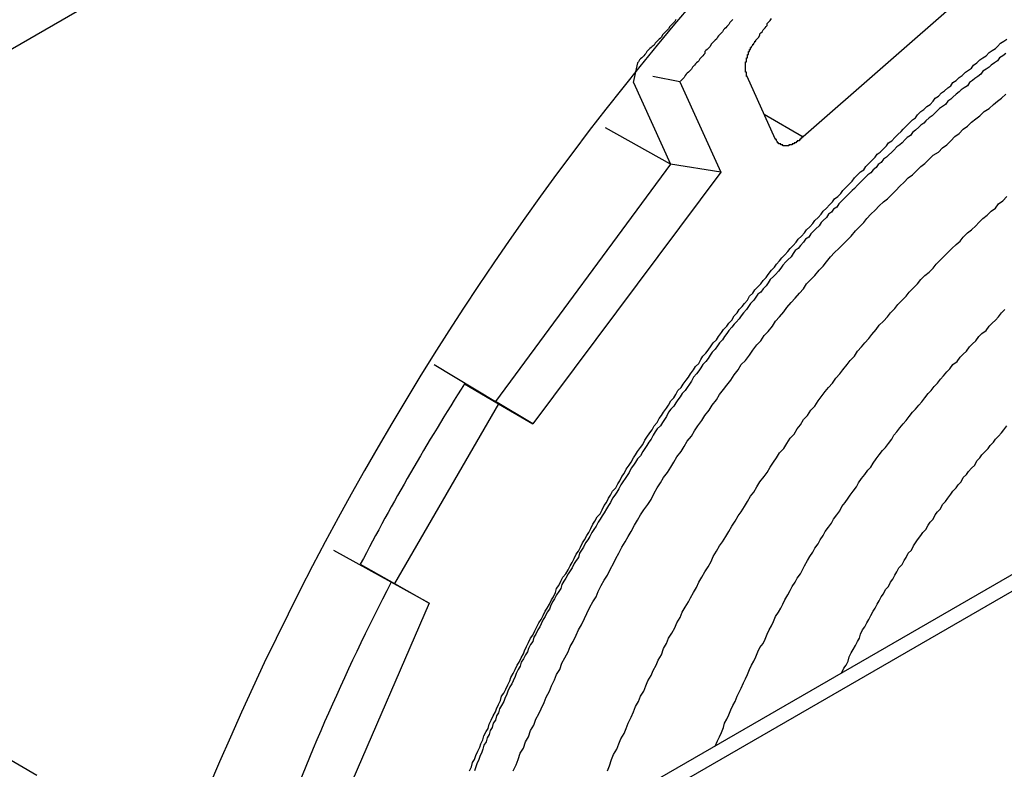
# Model space of a CAD drawing. Header units: millimetres. Extents: x 7187 to 8806, y -3756 to -2918.
# Tile 227 of 250: x 8505.03 to 8514.52, y -3280.03 to -3272.8. Entities that reach past the tile are written whole.
import ezdxf

# ---------------------------------------------------------------- set-up
doc = ezdxf.new("R2010")
doc.units = ezdxf.units.MM
doc.header["$LTSCALE"] = 3

msp = doc.modelspace()

# ---------------------------------------------------------------- linework, layer by layer
at = {"linetype": 'Continuous', "lineweight": 30}
for p, q in [((8493.0149, -3279.9703), (8563.0185, -3239.5581)), ((8531.8186, -3268.2079), (8510.6389, -3280.4347)), ((8532.0516, -3268.2354), (8510.8827, -3280.4559)), ((8514.2768, -3272.4442), (8512.5826, -3273.9261)), ((8510.9459, -3273.4026), (8510.9875, -3273.212)), ((8511.3942, -3273.3965), (8511.1332, -3273.3468)), ((8512.3133, -3273.9452), (8512.0421, -3273.3458)), ((8510.9459, -3273.4026), (8511.3028, -3274.1916)), ((8511.3942, -3273.3965), (8511.789, -3274.2693)), ((8512.2063, -3273.7088), (8512.5825, -3273.926)), ((8511.3027, -3274.1916), (8510.6779, -3273.8398)), ((8511.3027, -3274.1916), (8509.6168, -3276.4819)), ((8511.789, -3274.2693), (8511.3027, -3274.1916)), ((8511.789, -3274.2693), (8509.9768, -3276.6955)), ((8509.0261, -3276.1248), (8509.6168, -3276.4819)), ((8509.3186, -3276.3098), (8509.644, -3276.5033)), ((8509.9768, -3276.6955), (8509.6168, -3276.4819)), ((8509.644, -3276.5033), (8508.644, -3278.2354)), ((8509.644, -3276.5033), (8509.9768, -3276.6955)), ((8508.6118, -3278.2226), (8508.0587, -3277.918)), ((8505.1948, -3280.0877), (8501.6593, -3278.046)), ((8508.3137, -3278.0504), (8508.644, -3278.2354)), ((8508.9767, -3278.4275), (8508.6118, -3278.2226)), ((8508.644, -3278.2354), (8508.9767, -3278.4275)), ((8508.9767, -3278.4275), (8507.8306, -3281.0701))]:
    msp.add_line(p, q, dxfattribs=at)
for points in [[(8512.1256, -3272.9945, 0), (8512.1356, -3272.9845, 0), (8512.1456, -3272.9745, 0), (8512.1556, -3272.9645, 0), (8512.1656, -3272.9445, 0), (8512.1656, -3272.9345, 0), (8512.1756, -3272.9245, 0), (8512.1856, -3272.9145, 0), (8512.1956, -3272.8945, 0), (8512.2056, -3272.8845, 0), (8512.2156, -3272.8745, 0), (8512.2256, -3272.8645, 0), (8512.2356, -3272.8545, 0), (8512.2356, -3272.8345, 0), (8512.2456, -3272.8245, 0), (8512.2556, -3272.8145, 0), (8512.2656, -3272.8045, 0), (8512.2756, -3272.7845, 0)], [(8511.3556, -3272.7945, 0), (8511.3456, -3272.8145, 0), (8511.3356, -3272.8245, 0), (8511.3256, -3272.8345, 0), (8511.3156, -3272.8445, 0), (8511.3056, -3272.8545, 0), (8511.2956, -3272.8645, 0), (8511.2856, -3272.8845, 0), (8511.2756, -3272.8945, 0), (8511.2656, -3272.9045, 0), (8511.2556, -3272.9145, 0), (8511.2456, -3272.9245, 0), (8511.2356, -3272.9345, 0), (8511.2256, -3272.9445, 0), (8511.2156, -3272.9645, 0), (8511.2056, -3272.9745, 0), (8511.1956, -3272.9845, 0), (8511.1856, -3272.9945, 0), (8511.1756, -3273.0045, 0), (8511.1656, -3273.0145, 0), (8511.1556, -3273.0245, 0), (8511.1456, -3273.0445, 0), (8511.1256, -3273.0545, 0), (8511.1156, -3273.0645, 0), (8511.1056, -3273.0745, 0), (8511.0956, -3273.0845, 0), (8511.0856, -3273.0945, 0), (8511.0756, -3273.1045, 0), (8511.0656, -3273.1245, 0), (8511.0556, -3273.1345, 0), (8511.0456, -3273.1445, 0), (8511.0356, -3273.1545, 0), (8511.0256, -3273.1645, 0), (8511.0156, -3273.1745, 0), (8511.0056, -3273.1845, 0), (8510.9956, -3273.2045, 0), (8510.9856, -3273.2145, 0)], [(8511.9056, -3272.7945, 0), (8511.8956, -3272.8045, 0), (8511.8856, -3272.8145, 0), (8511.8756, -3272.8245, 0), (8511.8656, -3272.8445, 0), (8511.8556, -3272.8545, 0), (8511.8456, -3272.8645, 0), (8511.8356, -3272.8745, 0), (8511.8256, -3272.8845, 0), (8511.8156, -3272.8945, 0), (8511.8056, -3272.9145, 0), (8511.7956, -3272.9245, 0), (8511.7856, -3272.9345, 0), (8511.7756, -3272.9445, 0), (8511.7656, -3272.9545, 0), (8511.7556, -3272.9645, 0), (8511.7456, -3272.9845, 0), (8511.7356, -3272.9945, 0), (8511.7256, -3273.0045, 0), (8511.7156, -3273.0145, 0), (8511.7056, -3273.0245, 0), (8511.6956, -3273.0345, 0), (8511.6856, -3273.0545, 0), (8511.6756, -3273.0645, 0), (8511.6656, -3273.0745, 0), (8511.6556, -3273.0845, 0), (8511.6456, -3273.0945, 0), (8511.6356, -3273.1045, 0), (8511.6356, -3273.1245, 0), (8511.6256, -3273.1345, 0), (8511.6156, -3273.1445, 0), (8511.6056, -3273.1545, 0), (8511.5956, -3273.1645, 0), (8511.5856, -3273.1745, 0), (8511.5756, -3273.1945, 0), (8511.5656, -3273.2045, 0), (8511.5556, -3273.2145, 0), (8511.5456, -3273.2245, 0), (8511.5356, -3273.2345, 0), (8511.5256, -3273.2445, 0), (8511.5156, -3273.2545, 0), (8511.5056, -3273.2745, 0), (8511.4956, -3273.2845, 0), (8511.4856, -3273.2945, 0), (8511.4756, -3273.3045, 0), (8511.4656, -3273.3145, 0), (8511.4556, -3273.3245, 0), (8511.4456, -3273.3345, 0), (8511.4356, -3273.3545, 0), (8511.4256, -3273.3645, 0), (8511.4156, -3273.3745, 0), (8511.4056, -3273.3845, 0), (8511.3956, -3273.3945, 0)], [(8509.3656, -3280.0445, 0), (8509.3856, -3280.0045, 0), (8509.3956, -3279.9645, 0), (8509.4156, -3279.9345, 0), (8509.4256, -3279.8945, 0), (8509.4456, -3279.8545, 0), (8509.4656, -3279.8145, 0), (8509.4756, -3279.7845, 0), (8509.4956, -3279.7445, 0), (8509.5056, -3279.7045, 0), (8509.5256, -3279.6645, 0), (8509.5456, -3279.6345, 0), (8509.5556, -3279.5945, 0), (8509.5756, -3279.5545, 0), (8509.5956, -3279.5145, 0), (8509.6156, -3279.4745, 0), (8509.6256, -3279.4445, 0), (8509.6456, -3279.4045, 0), (8509.6656, -3279.3645, 0), (8509.6756, -3279.3245, 0), (8509.6956, -3279.2945, 0), (8509.7156, -3279.2545, 0), (8509.7356, -3279.2145, 0), (8509.7556, -3279.1745, 0), (8509.7656, -3279.1445, 0), (8509.7856, -3279.1045, 0), (8509.8056, -3279.0645, 0), (8509.8256, -3279.0245, 0), (8509.8456, -3278.9945, 0), (8509.8656, -3278.9545, 0), (8509.8856, -3278.9145, 0), (8509.8956, -3278.8845, 0), (8509.9156, -3278.8445, 0), (8509.9356, -3278.8045, 0), (8509.9556, -3278.7645, 0), (8509.9756, -3278.7345, 0), (8509.9956, -3278.6945, 0), (8510.0156, -3278.6545, 0), (8510.0356, -3278.6145, 0), (8510.0556, -3278.5845, 0), (8510.0756, -3278.5445, 0), (8510.0956, -3278.5045, 0), (8510.1156, -3278.4745, 0), (8510.1356, -3278.4345, 0), (8510.1556, -3278.3945, 0), (8510.1756, -3278.3645, 0), (8510.1956, -3278.3245, 0), (8510.2056, -3278.2845, 0), (8510.2256, -3278.2545, 0), (8510.2456, -3278.2145, 0), (8510.2656, -3278.1745, 0), (8510.2956, -3278.1445, 0), (8510.3156, -3278.1045, 0), (8510.3356, -3278.0645, 0), (8510.3556, -3278.0345, 0), (8510.3756, -3277.9945, 0), (8510.3956, -3277.9545, 0), (8510.4156, -3277.9245, 0), (8510.4356, -3277.8845, 0), (8510.4556, -3277.8445, 0), (8510.4756, -3277.8145, 0), (8510.4956, -3277.7745, 0), (8510.5156, -3277.7445, 0), (8510.5356, -3277.7045, 0), (8510.5556, -3277.6645, 0), (8510.5756, -3277.6345, 0), (8510.5956, -3277.5945, 0), (8510.6256, -3277.5645, 0), (8510.6456, -3277.5245, 0), (8510.6656, -3277.4845, 0), (8510.6856, -3277.4545, 0), (8510.7056, -3277.4145, 0), (8510.7256, -3277.3845, 0), (8510.7456, -3277.3445, 0), (8510.7756, -3277.3145, 0), (8510.7956, -3277.2745, 0), (8510.8156, -3277.2445, 0), (8510.8356, -3277.2045, 0), (8510.8556, -3277.1745, 0), (8510.8756, -3277.1345, 0), (8510.9056, -3277.0945, 0), (8510.9256, -3277.0645, 0), (8510.9456, -3277.0245, 0), (8510.9656, -3276.9945, 0), (8510.9856, -3276.9645, 0), (8511.0156, -3276.9245, 0), (8511.0356, -3276.8945, 0), (8511.0556, -3276.8545, 0), (8511.0756, -3276.8245, 0), (8511.1056, -3276.7845, 0), (8511.1256, -3276.7545, 0), (8511.1456, -3276.7145, 0), (8511.1756, -3276.6845, 0), (8511.1956, -3276.6445, 0), (8511.2156, -3276.6145, 0), (8511.2356, -3276.5845, 0), (8511.2656, -3276.5445, 0), (8511.2856, -3276.5145, 0), (8511.3056, -3276.4745, 0), (8511.3356, -3276.4445, 0), (8511.3556, -3276.4145, 0), (8511.3756, -3276.3745, 0), (8511.4056, -3276.3445, 0), (8511.4256, -3276.3145, 0), (8511.4556, -3276.2745, 0), (8511.4756, -3276.2445, 0), (8511.4956, -3276.2145, 0), (8511.5256, -3276.1745, 0), (8511.5456, -3276.1445, 0), (8511.5756, -3276.1145, 0), (8511.5956, -3276.0745, 0), (8511.6156, -3276.0445, 0), (8511.6456, -3276.0145, 0), (8511.6656, -3275.9845, 0), (8511.6956, -3275.9445, 0), (8511.7156, -3275.9145, 0), (8511.7456, -3275.8845, 0), (8511.7656, -3275.8545, 0), (8511.7956, -3275.8145, 0), (8511.8156, -3275.7845, 0), (8511.8456, -3275.7545, 0), (8511.8656, -3275.7245, 0), (8511.8956, -3275.6945, 0), (8511.9156, -3275.6545, 0), (8511.9456, -3275.6245, 0), (8511.9656, -3275.5945, 0), (8511.9956, -3275.5645, 0), (8512.0156, -3275.5345, 0), (8512.0456, -3275.5045, 0), (8512.0656, -3275.4645, 0), (8512.0956, -3275.4345, 0), (8512.1156, -3275.4045, 0), (8512.1456, -3275.3745, 0), (8512.1756, -3275.3445, 0), (8512.1956, -3275.3145, 0), (8512.2256, -3275.2845, 0), (8512.2456, -3275.2545, 0), (8512.2756, -3275.2145, 0), (8512.3056, -3275.1845, 0), (8512.3256, -3275.1545, 0), (8512.3556, -3275.1245, 0), (8512.3756, -3275.0945, 0), (8512.4056, -3275.0645, 0), (8512.4356, -3275.0345, 0), (8512.4556, -3275.0045, 0), (8512.4856, -3274.9745, 0), (8512.5156, -3274.9445, 0), (8512.5356, -3274.9145, 0), (8512.5656, -3274.8845, 0), (8512.5956, -3274.8545, 0), (8512.6156, -3274.8245, 0), (8512.6456, -3274.7945, 0), (8512.6756, -3274.7645, 0), (8512.6956, -3274.7345, 0), (8512.7256, -3274.7045, 0), (8512.7556, -3274.6745, 0), (8512.7756, -3274.6445, 0), (8512.8056, -3274.6145, 0), (8512.8356, -3274.5845, 0), (8512.8656, -3274.5545, 0), (8512.8856, -3274.5245, 0), (8512.9156, -3274.5045, 0), (8512.9456, -3274.4745, 0), (8512.9656, -3274.4445, 0), (8512.9956, -3274.4145, 0), (8513.0256, -3274.3845, 0), (8513.0556, -3274.3545, 0), (8513.0756, -3274.3245, 0), (8513.1056, -3274.2945, 0), (8513.1356, -3274.2645, 0), (8513.1656, -3274.2445, 0), (8513.1856, -3274.2145, 0), (8513.2156, -3274.1845, 0), (8513.2456, -3274.1545, 0), (8513.2756, -3274.1245, 0), (8513.2956, -3274.0945, 0), (8513.3256, -3274.0745, 0), (8513.3556, -3274.0445, 0), (8513.3856, -3274.0145, 0), (8513.4056, -3273.9845, 0), (8513.4356, -3273.9645, 0), (8513.4656, -3273.9345, 0), (8513.4956, -3273.9045, 0), (8513.5256, -3273.8745, 0), (8513.5456, -3273.8545, 0), (8513.5756, -3273.8245, 0), (8513.6056, -3273.7945, 0), (8513.6356, -3273.7645, 0), (8513.6656, -3273.7445, 0), (8513.6856, -3273.7145, 0), (8513.7156, -3273.6845, 0), (8513.7456, -3273.6645, 0), (8513.7756, -3273.6345, 0), (8513.8056, -3273.6145, 0), (8513.8356, -3273.5845, 0), (8513.8556, -3273.5545, 0), (8513.8856, -3273.5345, 0), (8513.9156, -3273.5045, 0), (8513.9456, -3273.4845, 0), (8513.9756, -3273.4545, 0), (8514.0056, -3273.4345, 0), (8514.0256, -3273.4045, 0), (8514.0556, -3273.3845, 0), (8514.0856, -3273.3545, 0), (8514.1156, -3273.3345, 0), (8514.1456, -3273.3045, 0), (8514.1756, -3273.2845, 0), (8514.2056, -3273.2645, 0), (8514.2256, -3273.2345, 0), (8514.2556, -3273.2145, 0), (8514.2856, -3273.1845, 0), (8514.3156, -3273.1645, 0), (8514.3456, -3273.1445, 0), (8514.3756, -3273.1145, 0), (8514.4056, -3273.0945, 0), (8514.4356, -3273.0745, 0), (8514.4556, -3273.0545, 0), (8514.4856, -3273.0245, 0), (8514.5156, -3273.0045, 0), (8514.5456, -3272.9845, 0)], [(8512.0456, -3273.3445, 0), (8512.0456, -3273.3445, 0), (8512.0456, -3273.3445, 0), (8512.0456, -3273.3445, 0), (8512.0356, -3273.3445, 0), (8512.0356, -3273.3345, 0), (8512.0356, -3273.3345, 0), (8512.0356, -3273.3345, 0), (8512.0356, -3273.3345, 0), (8512.0356, -3273.3345, 0), (8512.0356, -3273.3345, 0), (8512.0356, -3273.3345, 0), (8512.0356, -3273.3345, 0), (8512.0356, -3273.3245, 0), (8512.0356, -3273.3245, 0), (8512.0356, -3273.3245, 0), (8512.0356, -3273.3245, 0), (8512.0356, -3273.3245, 0), (8512.0356, -3273.3245, 0), (8512.0356, -3273.3245, 0), (8512.0356, -3273.3245, 0), (8512.0356, -3273.3145, 0), (8512.0356, -3273.3145, 0), (8512.0356, -3273.3145, 0), (8512.0356, -3273.3145, 0), (8512.0356, -3273.3145, 0), (8512.0356, -3273.3145, 0), (8512.0356, -3273.3145, 0), (8512.0356, -3273.3145, 0), (8512.0356, -3273.3045, 0), (8512.0356, -3273.3045, 0), (8512.0356, -3273.3045, 0), (8512.0356, -3273.3045, 0), (8512.0256, -3273.3045, 0), (8512.0256, -3273.3045, 0), (8512.0256, -3273.3045, 0), (8512.0256, -3273.2945, 0), (8512.0256, -3273.2945, 0), (8512.0256, -3273.2945, 0), (8512.0256, -3273.2945, 0), (8512.0256, -3273.2945, 0), (8512.0256, -3273.2945, 0), (8512.0256, -3273.2945, 0), (8512.0256, -3273.2945, 0), (8512.0256, -3273.2845, 0), (8512.0256, -3273.2845, 0), (8512.0256, -3273.2845, 0), (8512.0256, -3273.2845, 0), (8512.0256, -3273.2845, 0), (8512.0256, -3273.2845, 0), (8512.0256, -3273.2845, 0), (8512.0256, -3273.2745, 0), (8512.0256, -3273.2745, 0), (8512.0256, -3273.2745, 0), (8512.0256, -3273.2745, 0), (8512.0256, -3273.2745, 0), (8512.0256, -3273.2745, 0), (8512.0256, -3273.2745, 0), (8512.0256, -3273.2645, 0), (8512.0256, -3273.2645, 0), (8512.0256, -3273.2645, 0), (8512.0256, -3273.2645, 0), (8512.0256, -3273.2645, 0), (8512.0256, -3273.2645, 0), (8512.0256, -3273.2545, 0), (8512.0256, -3273.2545, 0), (8512.0256, -3273.2545, 0), (8512.0256, -3273.2545, 0), (8512.0256, -3273.2545, 0), (8512.0256, -3273.2545, 0), (8512.0256, -3273.2545, 0), (8512.0256, -3273.2445, 0), (8512.0256, -3273.2445, 0), (8512.0256, -3273.2445, 0), (8512.0256, -3273.2445, 0), (8512.0256, -3273.2445, 0), (8512.0256, -3273.2445, 0), (8512.0256, -3273.2345, 0), (8512.0256, -3273.2345, 0), (8512.0256, -3273.2345, 0), (8512.0256, -3273.2345, 0), (8512.0256, -3273.2345, 0), (8512.0256, -3273.2345, 0), (8512.0256, -3273.2245, 0), (8512.0256, -3273.2245, 0), (8512.0256, -3273.2245, 0), (8512.0256, -3273.2245, 0), (8512.0256, -3273.2245, 0), (8512.0256, -3273.2245, 0), (8512.0256, -3273.2145, 0), (8512.0256, -3273.2145, 0), (8512.0256, -3273.2145, 0), (8512.0256, -3273.2145, 0), (8512.0256, -3273.2145, 0), (8512.0256, -3273.2145, 0), (8512.0256, -3273.2045, 0), (8512.0256, -3273.2045, 0), (8512.0356, -3273.2045, 0), (8512.0356, -3273.2045, 0), (8512.0356, -3273.2045, 0), (8512.0356, -3273.2045, 0), (8512.0356, -3273.1945, 0), (8512.0356, -3273.1945, 0), (8512.0356, -3273.1945, 0), (8512.0356, -3273.1945, 0), (8512.0356, -3273.1945, 0), (8512.0356, -3273.1945, 0), (8512.0356, -3273.1845, 0), (8512.0356, -3273.1845, 0), (8512.0356, -3273.1845, 0), (8512.0356, -3273.1845, 0), (8512.0356, -3273.1845, 0), (8512.0356, -3273.1845, 0), (8512.0356, -3273.1745, 0), (8512.0356, -3273.1745, 0), (8512.0356, -3273.1745, 0), (8512.0356, -3273.1745, 0), (8512.0356, -3273.1745, 0), (8512.0356, -3273.1745, 0), (8512.0356, -3273.1645, 0), (8512.0356, -3273.1645, 0), (8512.0356, -3273.1645, 0), (8512.0456, -3273.1645, 0), (8512.0456, -3273.1645, 0), (8512.0456, -3273.1545, 0), (8512.0456, -3273.1545, 0), (8512.0456, -3273.1545, 0), (8512.0456, -3273.1545, 0), (8512.0456, -3273.1545, 0), (8512.0456, -3273.1545, 0), (8512.0456, -3273.1445, 0), (8512.0456, -3273.1445, 0), (8512.0456, -3273.1445, 0), (8512.0456, -3273.1445, 0), (8512.0456, -3273.1445, 0), (8512.0456, -3273.1445, 0), (8512.0456, -3273.1345, 0), (8512.0456, -3273.1345, 0), (8512.0456, -3273.1345, 0), (8512.0456, -3273.1345, 0), (8512.0556, -3273.1345, 0), (8512.0556, -3273.1345, 0), (8512.0556, -3273.1245, 0), (8512.0556, -3273.1245, 0), (8512.0556, -3273.1245, 0), (8512.0556, -3273.1245, 0), (8512.0556, -3273.1245, 0), (8512.0556, -3273.1145, 0), (8512.0556, -3273.1145, 0), (8512.0556, -3273.1145, 0), (8512.0556, -3273.1145, 0), (8512.0556, -3273.1145, 0), (8512.0556, -3273.1145, 0), (8512.0556, -3273.1045, 0), (8512.0556, -3273.1045, 0), (8512.0656, -3273.1045, 0), (8512.0656, -3273.1045, 0), (8512.0656, -3273.1045, 0), (8512.0656, -3273.1045, 0), (8512.0656, -3273.0945, 0), (8512.0656, -3273.0945, 0), (8512.0656, -3273.0945, 0), (8512.0656, -3273.0945, 0), (8512.0656, -3273.0945, 0), (8512.0656, -3273.0945, 0), (8512.0656, -3273.0845, 0), (8512.0656, -3273.0845, 0), (8512.0656, -3273.0845, 0), (8512.0756, -3273.0845, 0), (8512.0756, -3273.0845, 0), (8512.0756, -3273.0845, 0), (8512.0756, -3273.0745, 0), (8512.0756, -3273.0745, 0), (8512.0756, -3273.0745, 0), (8512.0756, -3273.0745, 0), (8512.0756, -3273.0745, 0), (8512.0756, -3273.0745, 0), (8512.0756, -3273.0645, 0), (8512.0756, -3273.0645, 0), (8512.0856, -3273.0645, 0), (8512.0856, -3273.0645, 0), (8512.0856, -3273.0645, 0), (8512.0856, -3273.0645, 0), (8512.0856, -3273.0545, 0), (8512.0856, -3273.0545, 0), (8512.0856, -3273.0545, 0), (8512.0856, -3273.0545, 0), (8512.0856, -3273.0545, 0), (8512.0856, -3273.0545, 0), (8512.0856, -3273.0545, 0), (8512.0956, -3273.0445, 0), (8512.0956, -3273.0445, 0), (8512.0956, -3273.0445, 0), (8512.0956, -3273.0445, 0), (8512.0956, -3273.0445, 0), (8512.0956, -3273.0445, 0), (8512.0956, -3273.0345, 0), (8512.0956, -3273.0345, 0), (8512.0956, -3273.0345, 0), (8512.0956, -3273.0345, 0), (8512.1056, -3273.0345, 0), (8512.1056, -3273.0345, 0), (8512.1056, -3273.0245, 0), (8512.1056, -3273.0245, 0), (8512.1056, -3273.0245, 0), (8512.1056, -3273.0245, 0), (8512.1056, -3273.0245, 0), (8512.1056, -3273.0245, 0), (8512.1056, -3273.0245, 0), (8512.1156, -3273.0145, 0), (8512.1156, -3273.0145, 0), (8512.1156, -3273.0145, 0), (8512.1156, -3273.0145, 0), (8512.1156, -3273.0145, 0), (8512.1156, -3273.0145, 0), (8512.1156, -3273.0045, 0), (8512.1156, -3273.0045, 0), (8512.1156, -3273.0045, 0), (8512.1156, -3273.0045, 0), (8512.1256, -3273.0045, 0), (8512.1256, -3273.0045, 0), (8512.1256, -3272.9945, 0), (8512.1256, -3272.9945, 0), (8512.1256, -3272.9945, 0)], [(8514.5356, -3273.1245, 0), (8514.5056, -3273.1445, 0), (8514.4756, -3273.1645, 0), (8514.4556, -3273.1945, 0), (8514.4256, -3273.2145, 0), (8514.3956, -3273.2345, 0), (8514.3756, -3273.2545, 0), (8514.3456, -3273.2745, 0), (8514.3156, -3273.2945, 0), (8514.2956, -3273.3245, 0), (8514.2656, -3273.3445, 0), (8514.2356, -3273.3645, 0), (8514.2156, -3273.3845, 0), (8514.1856, -3273.4045, 0), (8514.1656, -3273.4345, 0), (8514.1356, -3273.4545, 0), (8514.1056, -3273.4745, 0), (8514.0856, -3273.4945, 0), (8514.0556, -3273.5145, 0), (8514.0256, -3273.5445, 0), (8514.0056, -3273.5645, 0), (8513.9756, -3273.5845, 0), (8513.9556, -3273.6145, 0), (8513.9256, -3273.6345, 0), (8513.8956, -3273.6545, 0), (8513.8756, -3273.6745, 0), (8513.8456, -3273.7045, 0), (8513.8256, -3273.7245, 0), (8513.7956, -3273.7445, 0), (8513.7656, -3273.7745, 0), (8513.7456, -3273.7945, 0), (8513.7156, -3273.8145, 0), (8513.6956, -3273.8345, 0), (8513.6656, -3273.8645, 0), (8513.6356, -3273.8845, 0), (8513.6156, -3273.9145, 0), (8513.5856, -3273.9345, 0), (8513.5656, -3273.9545, 0), (8513.5356, -3273.9845, 0), (8513.5156, -3274.0045, 0), (8513.4856, -3274.0245, 0), (8513.4556, -3274.0545, 0), (8513.4356, -3274.0745, 0), (8513.4056, -3274.1045, 0), (8513.3856, -3274.1245, 0), (8513.3556, -3274.1445, 0), (8513.3356, -3274.1745, 0), (8513.3056, -3274.1945, 0), (8513.2856, -3274.2245, 0), (8513.2556, -3274.2445, 0), (8513.2356, -3274.2745, 0), (8513.2056, -3274.2945, 0), (8513.1756, -3274.3245, 0), (8513.1556, -3274.3445, 0), (8513.1256, -3274.3745, 0), (8513.1056, -3274.3945, 0), (8513.0756, -3274.4245, 0), (8513.0556, -3274.4445, 0), (8513.0256, -3274.4745, 0), (8513.0056, -3274.4945, 0), (8512.9756, -3274.5245, 0), (8512.9556, -3274.5445, 0), (8512.9256, -3274.5745, 0), (8512.9056, -3274.6045, 0), (8512.8756, -3274.6245, 0), (8512.8556, -3274.6545, 0), (8512.8256, -3274.6745, 0), (8512.8056, -3274.7045, 0), (8512.7756, -3274.7345, 0), (8512.7556, -3274.7545, 0), (8512.7356, -3274.7845, 0), (8512.7056, -3274.8145, 0), (8512.6856, -3274.8345, 0), (8512.6556, -3274.8645, 0), (8512.6356, -3274.8945, 0), (8512.6056, -3274.9145, 0), (8512.5856, -3274.9445, 0), (8512.5556, -3274.9745, 0), (8512.5356, -3275.0045, 0), (8512.5056, -3275.0245, 0), (8512.4856, -3275.0545, 0), (8512.4656, -3275.0845, 0), (8512.4356, -3275.1145, 0), (8512.4156, -3275.1345, 0), (8512.3856, -3275.1645, 0), (8512.3656, -3275.1945, 0), (8512.3456, -3275.2245, 0), (8512.3156, -3275.2545, 0), (8512.2956, -3275.2745, 0), (8512.2656, -3275.3045, 0), (8512.2456, -3275.3345, 0), (8512.2256, -3275.3645, 0), (8512.1956, -3275.3945, 0), (8512.1756, -3275.4245, 0), (8512.1456, -3275.4445, 0), (8512.1256, -3275.4745, 0), (8512.1056, -3275.5045, 0), (8512.0756, -3275.5345, 0), (8512.0556, -3275.5645, 0), (8512.0356, -3275.5945, 0), (8512.0056, -3275.6245, 0), (8511.9856, -3275.6545, 0), (8511.9656, -3275.6845, 0), (8511.9356, -3275.7145, 0), (8511.9156, -3275.7345, 0), (8511.8956, -3275.7645, 0), (8511.8656, -3275.7945, 0), (8511.8456, -3275.8245, 0), (8511.8256, -3275.8545, 0), (8511.8056, -3275.8845, 0), (8511.7756, -3275.9145, 0), (8511.7556, -3275.9445, 0), (8511.7356, -3275.9745, 0), (8511.7056, -3276.0045, 0), (8511.6856, -3276.0345, 0), (8511.6656, -3276.0645, 0), (8511.6456, -3276.0945, 0), (8511.6156, -3276.1245, 0), (8511.5956, -3276.1545, 0), (8511.5756, -3276.1845, 0), (8511.5556, -3276.2145, 0), (8511.5256, -3276.2445, 0), (8511.5056, -3276.2845, 0), (8511.4856, -3276.3145, 0), (8511.4656, -3276.3445, 0), (8511.4456, -3276.3745, 0), (8511.4156, -3276.4045, 0), (8511.3956, -3276.4345, 0), (8511.3756, -3276.4645, 0), (8511.3556, -3276.4945, 0), (8511.3356, -3276.5245, 0), (8511.3056, -3276.5545, 0), (8511.2856, -3276.5845, 0), (8511.2656, -3276.6245, 0), (8511.2456, -3276.6545, 0), (8511.2256, -3276.6845, 0), (8511.2056, -3276.7145, 0), (8511.1756, -3276.7445, 0), (8511.1556, -3276.7745, 0), (8511.1356, -3276.8045, 0), (8511.1156, -3276.8445, 0), (8511.0956, -3276.8745, 0), (8511.0756, -3276.9045, 0), (8511.0556, -3276.9345, 0), (8511.0356, -3276.9645, 0), (8511.0156, -3277.0045, 0), (8510.9856, -3277.0345, 0), (8510.9656, -3277.0645, 0), (8510.9456, -3277.0945, 0), (8510.9256, -3277.1245, 0), (8510.9056, -3277.1645, 0), (8510.8856, -3277.1945, 0), (8510.8656, -3277.2245, 0), (8510.8456, -3277.2545, 0), (8510.8256, -3277.2845, 0), (8510.8056, -3277.3245, 0), (8510.7856, -3277.3545, 0), (8510.7656, -3277.3845, 0), (8510.7456, -3277.4145, 0), (8510.7256, -3277.4545, 0), (8510.7056, -3277.4845, 0), (8510.6856, -3277.5145, 0), (8510.6656, -3277.5545, 0), (8510.6456, -3277.5845, 0), (8510.6256, -3277.6145, 0), (8510.6056, -3277.6445, 0), (8510.5856, -3277.6845, 0), (8510.5656, -3277.7145, 0), (8510.5456, -3277.7445, 0), (8510.5256, -3277.7845, 0), (8510.5056, -3277.8145, 0), (8510.4856, -3277.8445, 0), (8510.4656, -3277.8845, 0), (8510.4456, -3277.9145, 0), (8510.4256, -3277.9445, 0), (8510.4156, -3277.9845, 0), (8510.3956, -3278.0145, 0), (8510.3756, -3278.0445, 0), (8510.3556, -3278.0845, 0), (8510.3356, -3278.1145, 0), (8510.3156, -3278.1445, 0), (8510.2956, -3278.1845, 0), (8510.2756, -3278.2145, 0), (8510.2556, -3278.2445, 0), (8510.2456, -3278.2845, 0), (8510.2256, -3278.3145, 0), (8510.2056, -3278.3445, 0), (8510.1856, -3278.3845, 0), (8510.1656, -3278.4145, 0), (8510.1456, -3278.4545, 0), (8510.1356, -3278.4845, 0), (8510.1156, -3278.5145, 0), (8510.0956, -3278.5545, 0), (8510.0756, -3278.5845, 0), (8510.0556, -3278.6245, 0), (8510.0456, -3278.6545, 0), (8510.0256, -3278.6845, 0), (8510.0056, -3278.7245, 0), (8509.9856, -3278.7545, 0), (8509.9756, -3278.7945, 0), (8509.9556, -3278.8245, 0), (8509.9356, -3278.8645, 0), (8509.9256, -3278.8945, 0), (8509.9056, -3278.9245, 0), (8509.8856, -3278.9645, 0), (8509.8656, -3278.9945, 0), (8509.8556, -3279.0345, 0), (8509.8356, -3279.0645, 0), (8509.8156, -3279.1045, 0), (8509.8056, -3279.1345, 0), (8509.7856, -3279.1745, 0), (8509.7756, -3279.2045, 0), (8509.7556, -3279.2345, 0), (8509.7356, -3279.2745, 0), (8509.7256, -3279.3045, 0), (8509.7056, -3279.3445, 0), (8509.6956, -3279.3745, 0), (8509.6756, -3279.4145, 0), (8509.6556, -3279.4445, 0), (8509.6456, -3279.4845, 0), (8509.6256, -3279.5145, 0), (8509.6156, -3279.5545, 0), (8509.5956, -3279.5845, 0), (8509.5856, -3279.6245, 0), (8509.5656, -3279.6545, 0), (8509.5556, -3279.6945, 0), (8509.5356, -3279.7245, 0), (8509.5256, -3279.7645, 0), (8509.5056, -3279.7945, 0), (8509.4956, -3279.8345, 0), (8509.4856, -3279.8645, 0), (8509.4656, -3279.9045, 0), (8509.4556, -3279.9345, 0), (8509.4356, -3279.9745, 0), (8509.4256, -3280.0045, 0), (8509.4156, -3280.0445, 0)], [(8509.7856, -3280.0445, 0), (8509.8156, -3279.9845, 0), (8509.8356, -3279.9345, 0), (8509.8556, -3279.8745, 0), (8509.8856, -3279.8245, 0), (8509.9056, -3279.7645, 0), (8509.9356, -3279.7145, 0), (8509.9556, -3279.6545, 0), (8509.9856, -3279.6045, 0), (8510.0056, -3279.5445, 0), (8510.0356, -3279.4945, 0), (8510.0556, -3279.4445, 0), (8510.0856, -3279.3845, 0), (8510.1056, -3279.3345, 0), (8510.1356, -3279.2745, 0), (8510.1556, -3279.2245, 0), (8510.1856, -3279.1645, 0), (8510.2056, -3279.1145, 0), (8510.2356, -3279.0645, 0), (8510.2556, -3279.0045, 0), (8510.2856, -3278.9545, 0), (8510.3156, -3278.8945, 0), (8510.3356, -3278.8445, 0), (8510.3656, -3278.7945, 0), (8510.3956, -3278.7345, 0), (8510.4156, -3278.6845, 0), (8510.4456, -3278.6345, 0), (8510.4756, -3278.5745, 0), (8510.4956, -3278.5245, 0), (8510.5256, -3278.4645, 0), (8510.5556, -3278.4145, 0), (8510.5856, -3278.3645, 0), (8510.6056, -3278.3145, 0), (8510.6356, -3278.2545, 0), (8510.6656, -3278.2045, 0), (8510.6956, -3278.1545, 0), (8510.7256, -3278.0945, 0), (8510.7556, -3278.0445, 0), (8510.7756, -3277.9945, 0), (8510.8056, -3277.9445, 0), (8510.8356, -3277.8845, 0), (8510.8656, -3277.8345, 0), (8510.8956, -3277.7845, 0), (8510.9256, -3277.7345, 0), (8510.9556, -3277.6745, 0), (8510.9856, -3277.6245, 0), (8511.0156, -3277.5745, 0), (8511.0456, -3277.5245, 0), (8511.0856, -3277.4745, 0), (8511.1156, -3277.4245, 0), (8511.1456, -3277.3645, 0), (8511.1756, -3277.3145, 0), (8511.2056, -3277.2645, 0), (8511.2356, -3277.2145, 0), (8511.2756, -3277.1645, 0), (8511.3056, -3277.1145, 0), (8511.3356, -3277.0645, 0), (8511.3656, -3277.0145, 0), (8511.4056, -3276.9645, 0), (8511.4356, -3276.9145, 0), (8511.4656, -3276.8645, 0), (8511.5056, -3276.8145, 0), (8511.5356, -3276.7645, 0), (8511.5656, -3276.7145, 0), (8511.6056, -3276.6645, 0), (8511.6356, -3276.6145, 0), (8511.6756, -3276.5645, 0), (8511.7056, -3276.5145, 0), (8511.7456, -3276.4645, 0), (8511.7756, -3276.4145, 0), (8511.8156, -3276.3645, 0), (8511.8456, -3276.3245, 0), (8511.8856, -3276.2745, 0), (8511.9156, -3276.2245, 0), (8511.9556, -3276.1745, 0), (8511.9856, -3276.1245, 0), (8512.0256, -3276.0845, 0), (8512.0656, -3276.0345, 0), (8512.0956, -3275.9845, 0), (8512.1356, -3275.9345, 0), (8512.1756, -3275.8945, 0), (8512.2056, -3275.8445, 0), (8512.2456, -3275.8045, 0), (8512.2856, -3275.7545, 0), (8512.3156, -3275.7045, 0), (8512.3556, -3275.6645, 0), (8512.3956, -3275.6145, 0), (8512.4256, -3275.5745, 0), (8512.4656, -3275.5245, 0), (8512.5056, -3275.4845, 0), (8512.5456, -3275.4345, 0), (8512.5856, -3275.3945, 0), (8512.6156, -3275.3445, 0), (8512.6556, -3275.3045, 0), (8512.6956, -3275.2645, 0), (8512.7356, -3275.2145, 0), (8512.7756, -3275.1745, 0), (8512.8056, -3275.1345, 0), (8512.8456, -3275.0845, 0), (8512.8856, -3275.0445, 0), (8512.9256, -3275.0045, 0), (8512.9656, -3274.9645, 0), (8513.0056, -3274.9245, 0), (8513.0456, -3274.8845, 0), (8513.0856, -3274.8345, 0), (8513.1256, -3274.7945, 0), (8513.1656, -3274.7545, 0), (8513.1956, -3274.7145, 0), (8513.2356, -3274.6745, 0), (8513.2756, -3274.6345, 0), (8513.3156, -3274.5945, 0), (8513.3556, -3274.5545, 0), (8513.3956, -3274.5245, 0), (8513.4356, -3274.4845, 0), (8513.4756, -3274.4445, 0), (8513.5156, -3274.4045, 0), (8513.5556, -3274.3645, 0), (8513.5956, -3274.3245, 0), (8513.6356, -3274.2945, 0), (8513.6756, -3274.2545, 0), (8513.7156, -3274.2145, 0), (8513.7556, -3274.1845, 0), (8513.7956, -3274.1445, 0), (8513.8356, -3274.1045, 0), (8513.8856, -3274.0745, 0), (8513.9256, -3274.0345, 0), (8513.9656, -3274.0045, 0), (8514.0056, -3273.9645, 0), (8514.0456, -3273.9245, 0), (8514.0856, -3273.8945, 0), (8514.1256, -3273.8545, 0), (8514.1656, -3273.8245, 0), (8514.2056, -3273.7845, 0), (8514.2456, -3273.7545, 0), (8514.2856, -3273.7245, 0), (8514.3256, -3273.6845, 0), (8514.3756, -3273.6545, 0), (8514.4156, -3273.6145, 0), (8514.4556, -3273.5845, 0), (8514.4956, -3273.5545, 0), (8514.5356, -3273.5145, 0)], [(8512.5856, -3273.9245, 0), (8512.5856, -3273.9245, 0), (8512.5756, -3273.9245, 0), (8512.5756, -3273.9345, 0), (8512.5756, -3273.9345, 0), (8512.5756, -3273.9345, 0), (8512.5756, -3273.9345, 0), (8512.5756, -3273.9345, 0), (8512.5756, -3273.9345, 0), (8512.5656, -3273.9345, 0), (8512.5656, -3273.9345, 0), (8512.5656, -3273.9345, 0), (8512.5656, -3273.9445, 0), (8512.5656, -3273.9445, 0), (8512.5656, -3273.9445, 0), (8512.5656, -3273.9445, 0), (8512.5556, -3273.9445, 0), (8512.5556, -3273.9445, 0), (8512.5556, -3273.9445, 0), (8512.5556, -3273.9445, 0), (8512.5556, -3273.9545, 0), (8512.5556, -3273.9545, 0), (8512.5556, -3273.9545, 0), (8512.5456, -3273.9545, 0), (8512.5456, -3273.9545, 0), (8512.5456, -3273.9545, 0), (8512.5456, -3273.9545, 0), (8512.5456, -3273.9545, 0), (8512.5456, -3273.9545, 0), (8512.5456, -3273.9645, 0), (8512.5356, -3273.9645, 0), (8512.5356, -3273.9645, 0), (8512.5356, -3273.9645, 0), (8512.5356, -3273.9645, 0), (8512.5356, -3273.9645, 0), (8512.5356, -3273.9645, 0), (8512.5356, -3273.9645, 0), (8512.5256, -3273.9645, 0), (8512.5256, -3273.9745, 0), (8512.5256, -3273.9745, 0), (8512.5256, -3273.9745, 0), (8512.5256, -3273.9745, 0), (8512.5256, -3273.9745, 0), (8512.5256, -3273.9745, 0), (8512.5156, -3273.9745, 0), (8512.5156, -3273.9745, 0), (8512.5156, -3273.9745, 0), (8512.5156, -3273.9745, 0), (8512.5156, -3273.9845, 0), (8512.5156, -3273.9845, 0), (8512.5156, -3273.9845, 0), (8512.5056, -3273.9845, 0), (8512.5056, -3273.9845, 0), (8512.5056, -3273.9845, 0), (8512.5056, -3273.9845, 0), (8512.5056, -3273.9845, 0), (8512.5056, -3273.9845, 0), (8512.5056, -3273.9845, 0), (8512.4956, -3273.9845, 0), (8512.4956, -3273.9945, 0), (8512.4956, -3273.9945, 0), (8512.4956, -3273.9945, 0), (8512.4956, -3273.9945, 0), (8512.4956, -3273.9945, 0), (8512.4956, -3273.9945, 0), (8512.4856, -3273.9945, 0), (8512.4856, -3273.9945, 0), (8512.4856, -3273.9945, 0), (8512.4856, -3273.9945, 0), (8512.4856, -3273.9945, 0), (8512.4856, -3273.9945, 0), (8512.4856, -3273.9945, 0), (8512.4756, -3273.9945, 0), (8512.4756, -3273.9945, 0), (8512.4756, -3274.0045, 0), (8512.4756, -3274.0045, 0), (8512.4756, -3274.0045, 0), (8512.4756, -3274.0045, 0), (8512.4756, -3274.0045, 0), (8512.4656, -3274.0045, 0), (8512.4656, -3274.0045, 0), (8512.4656, -3274.0045, 0), (8512.4656, -3274.0045, 0), (8512.4656, -3274.0045, 0), (8512.4656, -3274.0045, 0), (8512.4656, -3274.0045, 0), (8512.4556, -3274.0045, 0), (8512.4556, -3274.0045, 0), (8512.4556, -3274.0045, 0), (8512.4556, -3274.0045, 0), (8512.4556, -3274.0045, 0), (8512.4556, -3274.0045, 0), (8512.4556, -3274.0045, 0), (8512.4456, -3274.0045, 0), (8512.4456, -3274.0045, 0), (8512.4456, -3274.0045, 0), (8512.4456, -3274.0045, 0), (8512.4456, -3274.0045, 0), (8512.4456, -3274.0145, 0), (8512.4456, -3274.0145, 0), (8512.4356, -3274.0145, 0), (8512.4356, -3274.0145, 0), (8512.4356, -3274.0145, 0), (8512.4356, -3274.0145, 0), (8512.4356, -3274.0145, 0), (8512.4356, -3274.0145, 0), (8512.4356, -3274.0145, 0), (8512.4256, -3274.0145, 0), (8512.4256, -3274.0145, 0), (8512.4256, -3274.0145, 0), (8512.4256, -3274.0145, 0), (8512.4256, -3274.0145, 0), (8512.4256, -3274.0145, 0), (8512.4256, -3274.0145, 0), (8512.4256, -3274.0145, 0), (8512.4156, -3274.0145, 0), (8512.4156, -3274.0145, 0), (8512.4156, -3274.0145, 0), (8512.4156, -3274.0145, 0), (8512.4156, -3274.0145, 0), (8512.4156, -3274.0145, 0), (8512.4156, -3274.0145, 0), (8512.4056, -3274.0145, 0), (8512.4056, -3274.0145, 0), (8512.4056, -3274.0145, 0), (8512.4056, -3274.0145, 0), (8512.4056, -3274.0145, 0), (8512.4056, -3274.0145, 0), (8512.4056, -3274.0145, 0), (8512.4056, -3274.0145, 0), (8512.3956, -3274.0145, 0), (8512.3956, -3274.0145, 0), (8512.3956, -3274.0145, 0), (8512.3956, -3274.0145, 0), (8512.3956, -3274.0145, 0), (8512.3956, -3274.0145, 0), (8512.3956, -3274.0145, 0), (8512.3956, -3274.0145, 0), (8512.3856, -3274.0145, 0), (8512.3856, -3274.0145, 0), (8512.3856, -3274.0145, 0), (8512.3856, -3274.0045, 0), (8512.3856, -3274.0045, 0), (8512.3856, -3274.0045, 0), (8512.3856, -3274.0045, 0), (8512.3856, -3274.0045, 0), (8512.3756, -3274.0045, 0), (8512.3756, -3274.0045, 0), (8512.3756, -3274.0045, 0), (8512.3756, -3274.0045, 0), (8512.3756, -3274.0045, 0), (8512.3756, -3274.0045, 0), (8512.3756, -3274.0045, 0), (8512.3756, -3274.0045, 0), (8512.3756, -3274.0045, 0), (8512.3656, -3274.0045, 0), (8512.3656, -3274.0045, 0), (8512.3656, -3274.0045, 0), (8512.3656, -3274.0045, 0), (8512.3656, -3274.0045, 0), (8512.3656, -3274.0045, 0), (8512.3656, -3274.0045, 0), (8512.3656, -3274.0045, 0), (8512.3656, -3274.0045, 0), (8512.3656, -3273.9945, 0), (8512.3556, -3273.9945, 0), (8512.3556, -3273.9945, 0), (8512.3556, -3273.9945, 0), (8512.3556, -3273.9945, 0), (8512.3556, -3273.9945, 0), (8512.3556, -3273.9945, 0), (8512.3556, -3273.9945, 0), (8512.3556, -3273.9945, 0), (8512.3556, -3273.9945, 0), (8512.3556, -3273.9945, 0), (8512.3456, -3273.9945, 0), (8512.3456, -3273.9945, 0), (8512.3456, -3273.9945, 0), (8512.3456, -3273.9845, 0), (8512.3456, -3273.9845, 0), (8512.3456, -3273.9845, 0), (8512.3456, -3273.9845, 0), (8512.3456, -3273.9845, 0), (8512.3456, -3273.9845, 0), (8512.3456, -3273.9845, 0), (8512.3456, -3273.9845, 0), (8512.3456, -3273.9845, 0), (8512.3356, -3273.9845, 0), (8512.3356, -3273.9845, 0), (8512.3356, -3273.9845, 0), (8512.3356, -3273.9745, 0), (8512.3356, -3273.9745, 0), (8512.3356, -3273.9745, 0), (8512.3356, -3273.9745, 0), (8512.3356, -3273.9745, 0), (8512.3356, -3273.9745, 0), (8512.3356, -3273.9745, 0), (8512.3356, -3273.9745, 0), (8512.3356, -3273.9745, 0), (8512.3356, -3273.9745, 0), (8512.3256, -3273.9645, 0), (8512.3256, -3273.9645, 0), (8512.3256, -3273.9645, 0), (8512.3256, -3273.9645, 0), (8512.3256, -3273.9645, 0), (8512.3256, -3273.9645, 0), (8512.3256, -3273.9645, 0), (8512.3256, -3273.9645, 0), (8512.3256, -3273.9645, 0), (8512.3256, -3273.9645, 0), (8512.3256, -3273.9545, 0), (8512.3256, -3273.9545, 0), (8512.3256, -3273.9545, 0), (8512.3156, -3273.9545, 0), (8512.3156, -3273.9545, 0), (8512.3156, -3273.9545, 0), (8512.3156, -3273.9545, 0), (8512.3156, -3273.9545, 0), (8512.3156, -3273.9545, 0), (8512.3156, -3273.9545, 0), (8512.3156, -3273.9445, 0), (8512.3156, -3273.9445, 0), (8512.3156, -3273.9445, 0), (8512.3156, -3273.9445, 0)], [(8510.6956, -3280.0445, 0), (8510.7156, -3279.9945, 0), (8510.7356, -3279.9345, 0), (8510.7556, -3279.8845, 0), (8510.7856, -3279.8345, 0), (8510.8056, -3279.7845, 0), (8510.8256, -3279.7345, 0), (8510.8556, -3279.6845, 0), (8510.8756, -3279.6345, 0), (8510.8956, -3279.5845, 0), (8510.9256, -3279.5245, 0), (8510.9456, -3279.4745, 0), (8510.9656, -3279.4245, 0), (8510.9956, -3279.3745, 0), (8511.0156, -3279.3245, 0), (8511.0456, -3279.2745, 0), (8511.0656, -3279.2245, 0), (8511.0856, -3279.1745, 0), (8511.1156, -3279.1245, 0), (8511.1356, -3279.0745, 0), (8511.1656, -3279.0245, 0), (8511.1856, -3278.9745, 0), (8511.2156, -3278.9245, 0), (8511.2356, -3278.8645, 0), (8511.2656, -3278.8145, 0), (8511.2856, -3278.7645, 0), (8511.3156, -3278.7145, 0), (8511.3456, -3278.6645, 0), (8511.3656, -3278.6145, 0), (8511.3956, -3278.5645, 0), (8511.4156, -3278.5145, 0), (8511.4456, -3278.4645, 0), (8511.4756, -3278.4145, 0), (8511.4956, -3278.3745, 0), (8511.5256, -3278.3245, 0), (8511.5556, -3278.2745, 0), (8511.5756, -3278.2245, 0), (8511.6056, -3278.1745, 0), (8511.6356, -3278.1245, 0), (8511.6656, -3278.0745, 0), (8511.6956, -3278.0245, 0), (8511.7156, -3277.9745, 0), (8511.7456, -3277.9245, 0), (8511.7756, -3277.8745, 0), (8511.8056, -3277.8345, 0), (8511.8356, -3277.7845, 0), (8511.8656, -3277.7345, 0), (8511.8956, -3277.6845, 0), (8511.9256, -3277.6345, 0), (8511.9556, -3277.5845, 0), (8511.9856, -3277.5445, 0), (8512.0156, -3277.4945, 0), (8512.0456, -3277.4445, 0), (8512.0756, -3277.3945, 0), (8512.1056, -3277.3545, 0), (8512.1356, -3277.3045, 0), (8512.1656, -3277.2545, 0), (8512.2056, -3277.2045, 0), (8512.2356, -3277.1645, 0), (8512.2656, -3277.1145, 0), (8512.2956, -3277.0645, 0), (8512.3256, -3277.0245, 0), (8512.3556, -3276.9745, 0), (8512.3956, -3276.9345, 0), (8512.4256, -3276.8845, 0), (8512.4556, -3276.8345, 0), (8512.4956, -3276.7945, 0), (8512.5256, -3276.7445, 0), (8512.5556, -3276.7045, 0), (8512.5856, -3276.6545, 0), (8512.6256, -3276.6145, 0), (8512.6556, -3276.5645, 0), (8512.6956, -3276.5245, 0), (8512.7256, -3276.4745, 0), (8512.7556, -3276.4345, 0), (8512.7956, -3276.3845, 0), (8512.8256, -3276.3445, 0), (8512.8656, -3276.3045, 0), (8512.8956, -3276.2545, 0), (8512.9356, -3276.2145, 0), (8512.9656, -3276.1745, 0), (8513.0056, -3276.1245, 0), (8513.0356, -3276.0845, 0), (8513.0756, -3276.0445, 0), (8513.1056, -3275.9945, 0), (8513.1456, -3275.9545, 0), (8513.1756, -3275.9145, 0), (8513.2156, -3275.8745, 0), (8513.2456, -3275.8345, 0), (8513.2856, -3275.7845, 0), (8513.3156, -3275.7445, 0), (8513.3556, -3275.7045, 0), (8513.3956, -3275.6645, 0), (8513.4256, -3275.6245, 0), (8513.4656, -3275.5845, 0), (8513.4956, -3275.5445, 0), (8513.5356, -3275.5045, 0), (8513.5756, -3275.4645, 0), (8513.6056, -3275.4245, 0), (8513.6456, -3275.3845, 0), (8513.6856, -3275.3445, 0), (8513.7156, -3275.3045, 0), (8513.7556, -3275.2645, 0), (8513.7956, -3275.2345, 0), (8513.8356, -3275.1945, 0), (8513.8656, -3275.1545, 0), (8513.9056, -3275.1145, 0), (8513.9456, -3275.0745, 0), (8513.9756, -3275.0445, 0), (8514.0156, -3275.0045, 0), (8514.0556, -3274.9645, 0), (8514.0956, -3274.9345, 0), (8514.1256, -3274.8945, 0), (8514.1656, -3274.8545, 0), (8514.2056, -3274.8245, 0), (8514.2456, -3274.7845, 0), (8514.2756, -3274.7545, 0), (8514.3156, -3274.7145, 0), (8514.3556, -3274.6845, 0), (8514.3956, -3274.6445, 0), (8514.4356, -3274.6145, 0), (8514.4656, -3274.5745, 0), (8514.5056, -3274.5445, 0), (8514.5456, -3274.5045, 0)], [(8511.7356, -3279.8045, 0), (8511.7556, -3279.7545, 0), (8511.7756, -3279.7145, 0), (8511.7956, -3279.6745, 0), (8511.8156, -3279.6245, 0), (8511.8256, -3279.5845, 0), (8511.8456, -3279.5445, 0), (8511.8656, -3279.5045, 0), (8511.8856, -3279.4545, 0), (8511.9056, -3279.4145, 0), (8511.9256, -3279.3745, 0), (8511.9456, -3279.3245, 0), (8511.9656, -3279.2845, 0), (8511.9856, -3279.2445, 0), (8512.0056, -3279.1945, 0), (8512.0256, -3279.1545, 0), (8512.0456, -3279.1145, 0), (8512.0656, -3279.0645, 0), (8512.0856, -3279.0245, 0), (8512.1056, -3278.9845, 0), (8512.1256, -3278.9445, 0), (8512.1456, -3278.8945, 0), (8512.1656, -3278.8545, 0), (8512.1956, -3278.8145, 0), (8512.2156, -3278.7745, 0), (8512.2356, -3278.7245, 0), (8512.2556, -3278.6845, 0), (8512.2756, -3278.6445, 0), (8512.2956, -3278.6045, 0), (8512.3156, -3278.5545, 0), (8512.3456, -3278.5145, 0), (8512.3656, -3278.4745, 0), (8512.3856, -3278.4345, 0), (8512.4056, -3278.3945, 0), (8512.4356, -3278.3445, 0), (8512.4556, -3278.3045, 0), (8512.4756, -3278.2645, 0), (8512.5056, -3278.2245, 0), (8512.5256, -3278.1845, 0), (8512.5556, -3278.1445, 0), (8512.5756, -3278.1045, 0), (8512.5956, -3278.0645, 0), (8512.6256, -3278.0145, 0), (8512.6456, -3277.9745, 0), (8512.6756, -3277.9345, 0), (8512.6956, -3277.8945, 0), (8512.7256, -3277.8545, 0), (8512.7456, -3277.8145, 0), (8512.7756, -3277.7745, 0), (8512.7956, -3277.7345, 0), (8512.8256, -3277.6945, 0), (8512.8556, -3277.6545, 0), (8512.8756, -3277.6145, 0), (8512.9056, -3277.5745, 0), (8512.9356, -3277.5345, 0), (8512.9556, -3277.4945, 0), (8512.9856, -3277.4545, 0), (8513.0156, -3277.4145, 0), (8513.0356, -3277.3845, 0), (8513.0656, -3277.3445, 0), (8513.0956, -3277.3045, 0), (8513.1156, -3277.2645, 0), (8513.1456, -3277.2245, 0), (8513.1756, -3277.1845, 0), (8513.2056, -3277.1445, 0), (8513.2356, -3277.1145, 0), (8513.2556, -3277.0745, 0), (8513.2856, -3277.0345, 0), (8513.3156, -3276.9945, 0), (8513.3456, -3276.9545, 0), (8513.3756, -3276.9245, 0), (8513.4056, -3276.8845, 0), (8513.4356, -3276.8445, 0), (8513.4556, -3276.8045, 0), (8513.4856, -3276.7745, 0), (8513.5156, -3276.7345, 0), (8513.5456, -3276.6945, 0), (8513.5756, -3276.6645, 0), (8513.6056, -3276.6245, 0), (8513.6356, -3276.5845, 0), (8513.6656, -3276.5545, 0), (8513.6956, -3276.5145, 0), (8513.7256, -3276.4845, 0), (8513.7556, -3276.4445, 0), (8513.7856, -3276.4045, 0), (8513.8156, -3276.3745, 0), (8513.8456, -3276.3345, 0), (8513.8756, -3276.3045, 0), (8513.9056, -3276.2645, 0), (8513.9356, -3276.2345, 0), (8513.9656, -3276.1945, 0), (8513.9956, -3276.1645, 0), (8514.0256, -3276.1245, 0), (8514.0656, -3276.0945, 0), (8514.0956, -3276.0545, 0), (8514.1256, -3276.0245, 0), (8514.1556, -3275.9945, 0), (8514.1856, -3275.9545, 0), (8514.2156, -3275.9245, 0), (8514.2456, -3275.8945, 0), (8514.2756, -3275.8545, 0), (8514.3056, -3275.8245, 0), (8514.3456, -3275.7945, 0), (8514.3756, -3275.7545, 0), (8514.4056, -3275.7245, 0), (8514.4356, -3275.6945, 0), (8514.4656, -3275.6645, 0), (8514.4956, -3275.6245, 0), (8514.5256, -3275.5945, 0)], [(8512.9556, -3279.0945, 0), (8512.9756, -3279.0545, 0), (8512.9956, -3279.0245, 0), (8513.0156, -3278.9845, 0), (8513.0256, -3278.9445, 0), (8513.0456, -3278.9045, 0), (8513.0656, -3278.8745, 0), (8513.0856, -3278.8345, 0), (8513.1056, -3278.7945, 0), (8513.1256, -3278.7645, 0), (8513.1356, -3278.7245, 0), (8513.1556, -3278.6845, 0), (8513.1756, -3278.6545, 0), (8513.1956, -3278.6145, 0), (8513.2156, -3278.5845, 0), (8513.2356, -3278.5445, 0), (8513.2556, -3278.5045, 0), (8513.2756, -3278.4745, 0), (8513.2956, -3278.4345, 0), (8513.3156, -3278.4045, 0), (8513.3356, -3278.3645, 0), (8513.3556, -3278.3345, 0), (8513.3756, -3278.2945, 0), (8513.4056, -3278.2645, 0), (8513.4256, -3278.2245, 0), (8513.4456, -3278.1945, 0), (8513.4656, -3278.1545, 0), (8513.4856, -3278.1245, 0), (8513.5056, -3278.0845, 0), (8513.5356, -3278.0545, 0), (8513.5556, -3278.0145, 0), (8513.5756, -3277.9845, 0), (8513.5956, -3277.9445, 0), (8513.6256, -3277.9145, 0), (8513.6456, -3277.8745, 0), (8513.6656, -3277.8445, 0), (8513.6856, -3277.8145, 0), (8513.7156, -3277.7745, 0), (8513.7356, -3277.7445, 0), (8513.7656, -3277.7145, 0), (8513.7856, -3277.6745, 0), (8513.8056, -3277.6445, 0), (8513.8356, -3277.6145, 0), (8513.8556, -3277.5745, 0), (8513.8756, -3277.5445, 0), (8513.9056, -3277.5145, 0), (8513.9256, -3277.4745, 0), (8513.9556, -3277.4445, 0), (8513.9756, -3277.4145, 0), (8514.0056, -3277.3745, 0), (8514.0256, -3277.3445, 0), (8514.0556, -3277.3145, 0), (8514.0756, -3277.2845, 0), (8514.1056, -3277.2545, 0), (8514.1256, -3277.2145, 0), (8514.1556, -3277.1845, 0), (8514.1756, -3277.1545, 0), (8514.2056, -3277.1245, 0), (8514.2356, -3277.0945, 0), (8514.2556, -3277.0545, 0), (8514.2856, -3277.0245, 0), (8514.3056, -3276.9945, 0), (8514.3356, -3276.9645, 0), (8514.3656, -3276.9345, 0), (8514.3856, -3276.9045, 0), (8514.4156, -3276.8745, 0), (8514.4356, -3276.8445, 0), (8514.4656, -3276.8145, 0), (8514.4956, -3276.7845, 0), (8514.5156, -3276.7545, 0), (8514.5456, -3276.7145, 0)]]:
    msp.add_polyline3d(points, dxfattribs=at)
for centre, radius, start, end in [((8533.3703, -3291.3302), 28.7582, 134.73669, 168.23933), ((8528.9445, -3288.8011), 23.2639, 147.52428, 152.47589), ((8527.5568, -3288.0676), 21.3503, 152.54092, 160.56214)]:
    msp.add_arc(centre, radius, start, end, dxfattribs=at)

doc.saveas('drawing.dxf')
